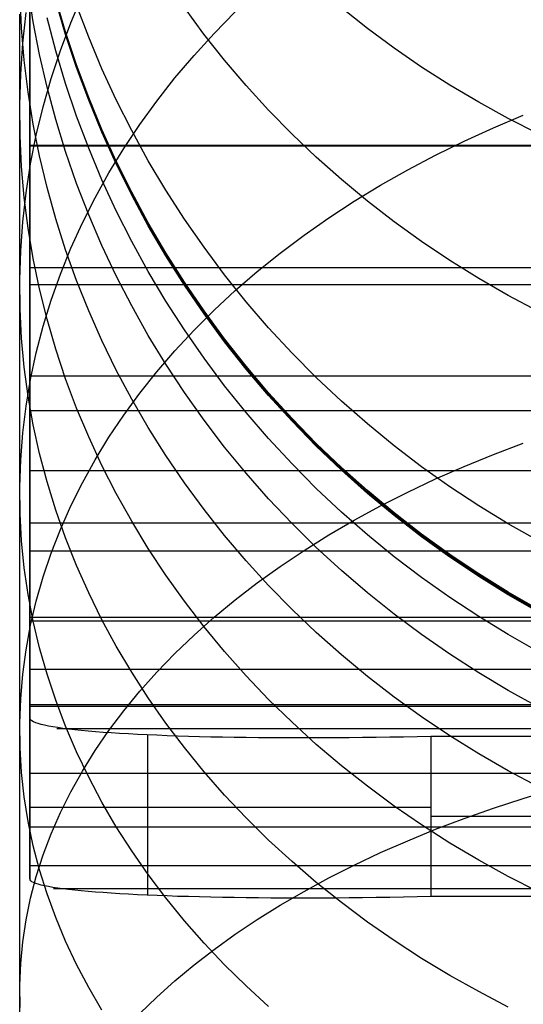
# Model space of a CAD drawing. Header units: millimetres. Extents: x -9 to 331, y -124 to 233.
# Tile 27 of 76: x -9 to -3, y 32 to 44. Entities that reach past the tile are written whole.
import ezdxf

# ---------------------------------------------------------------- set-up
doc = ezdxf.new("R2010")
doc.units = ezdxf.units.MM
doc.layers.add('Up Step Stool_Ferm Living', color=7, linetype='Continuous', true_color=0x000000)

msp = doc.modelspace()

# ---------------------------------------------------------------- linework, layer by layer
at = {"layer": 'Up Step Stool_Ferm Living'}
for p, q in [((-8.885, 43.996, 306.917), (-8.885, 45.049, 308.489)), ((-8.843, 44.139, 170.265), (-8.906, 44.552, 170.147)), ((-8.989, 44.063, 166.03), (-9.008, 44.466, 165.871)), ((-8.885, 43.339, 309.533), (-8.885, 44.485, 311.13)), ((-8.44, 44.014, 181.394), (-8.563, 44.43, 181.394)), ((-8.44, 43.996, 229.25), (-8.563, 44.412, 229.25)), ((-8.44, 43.978, 277.107), (-8.563, 44.394, 277.107)), ((-8.373, 44.127, 155.981), (-8.229, 44.47, 155.757)), ((-8.974, 43.871, 161.427), (-8.933, 44.255, 161.229)), ((-8.885, 44.265, 307.33), (-8.885, 42.594, 308.429)), ((-8.152, 43.945, 285.669), (-8.303, 44.345, 285.595)), ((-6.714, 43.984, 295.41), (-6.958, 44.317, 295.278)), ((-6.587, 43.994, 149.945), (-6.324, 44.262, 149.727)), ((-4.676, 44.056, 300.975), (-4.999, 44.313, 300.842)), ((-9.012, 43.633, 163.142), (-9.012, 44.234, 164.463)), ((-8.885, 43.122, 307.407), (-8.885, 44.194, 309.011)), ((-8.764, 43.729, 170.382), (-8.843, 44.139, 170.265)), ((-8.563, 43.776, 174.265), (-8.671, 44.189, 174.189)), ((-8.503, 43.781, 156.207), (-8.373, 44.127, 155.981)), ((-8.955, 43.661, 166.189), (-8.989, 44.063, 166.03)), ((-8.303, 43.602, 181.394), (-8.44, 44.014, 181.394)), ((-4.342, 43.81, 301.102), (-4.676, 44.056, 300.975)), ((-8.885, 42.998, 305.309), (-8.885, 43.996, 306.917)), ((-8.303, 43.584, 229.25), (-8.44, 43.996, 229.25)), ((-8.303, 43.566, 277.107), (-8.44, 43.978, 277.107)), ((-7.987, 43.551, 285.742), (-8.152, 43.945, 285.669)), ((-6.837, 43.719, 150.168), (-6.587, 43.994, 149.945)), ((-6.457, 43.659, 295.538), (-6.714, 43.984, 295.41)), ((-9, 43.486, 161.626), (-8.974, 43.871, 161.427)), ((-8.618, 43.431, 156.436), (-8.503, 43.781, 156.207)), ((-8.44, 43.367, 174.341), (-8.563, 43.776, 174.265)), ((-3.999, 43.573, 301.224), (-4.342, 43.81, 301.102)), ((-8.906, 43.26, 166.348), (-8.955, 43.661, 166.189)), ((-8.671, 43.322, 170.498), (-8.764, 43.729, 170.382)), ((-7.076, 43.437, 150.396), (-6.837, 43.719, 150.168)), ((-6.188, 43.342, 295.664), (-6.457, 43.659, 295.538)), ((-9.012, 42.988, 161.842), (-9.012, 43.633, 163.142)), ((-8.152, 43.195, 181.393), (-8.303, 43.602, 181.394)), ((-8.152, 43.178, 229.25), (-8.303, 43.584, 229.25)), ((-8.152, 43.16, 277.107), (-8.303, 43.566, 277.107)), ((-7.808, 43.162, 285.814), (-7.987, 43.551, 285.742)), ((-3.647, 43.348, 301.341), (-3.999, 43.573, 301.224)), ((-9.012, 43.101, 161.825), (-9, 43.486, 161.626)), ((-8.719, 43.077, 156.667), (-8.618, 43.431, 156.436)), ((-7.301, 43.149, 150.63), (-7.076, 43.437, 150.396)), ((-8.885, 42.249, 307.897), (-8.885, 43.339, 309.533)), ((-8.563, 42.917, 170.614), (-8.671, 43.322, 170.498)), ((-8.303, 42.962, 174.415), (-8.44, 43.367, 174.341)), ((-5.907, 43.034, 295.786), (-6.188, 43.342, 295.664)), ((-3.287, 43.133, 301.452), (-3.647, 43.348, 301.341)), ((-8.843, 42.861, 166.506), (-8.906, 43.26, 166.348)), ((-7.987, 42.794, 181.393), (-8.152, 43.195, 181.393)), ((-7.987, 42.776, 229.25), (-8.152, 43.178, 229.25)), ((-7.987, 42.759, 277.107), (-8.152, 43.16, 277.107)), ((-7.615, 42.78, 285.885), (-7.808, 43.162, 285.814)), ((-7.514, 42.855, 150.868), (-7.301, 43.149, 150.63)), ((-9.008, 42.715, 162.024), (-9.012, 43.101, 161.825)), ((-8.885, 42.107, 305.767), (-8.885, 43.122, 307.407)), ((-8.805, 42.721, 156.899), (-8.719, 43.077, 156.667)), ((-5.615, 42.736, 295.904), (-5.907, 43.034, 295.786)), ((-2.918, 42.93, 301.557), (-3.287, 43.133, 301.452)), ((-9.012, 42.298, 160.565), (-9.012, 42.988, 161.842)), ((-8.885, 42.056, 303.668), (-8.885, 42.998, 305.309)), ((-8.44, 42.517, 170.728), (-8.563, 42.917, 170.614)), ((-8.152, 42.562, 174.489), (-8.303, 42.962, 174.415)), ((-3.103, 42.816, 143.834), (-2.731, 42.973, 143.677)), ((-2.542, 42.738, 301.656), (-2.918, 42.93, 301.557)), ((-8.764, 42.464, 166.663), (-8.843, 42.861, 166.506)), ((-7.808, 42.399, 181.393), (-7.987, 42.794, 181.393)), ((-7.808, 42.381, 229.25), (-7.987, 42.776, 229.25)), ((-7.713, 42.556, 151.111), (-7.514, 42.855, 150.868)), ((-7.409, 42.404, 285.955), (-7.615, 42.78, 285.885)), ((-3.468, 42.65, 144), (-3.103, 42.816, 143.834)), ((-8.989, 42.33, 162.223), (-9.008, 42.715, 162.024)), ((-8.876, 42.363, 157.134), (-8.805, 42.721, 156.899)), ((-7.808, 42.363, 277.107), (-7.987, 42.759, 277.107)), ((-5.313, 42.447, 296.018), (-5.615, 42.736, 295.904)), ((331.096, 42.594, 308.429), (-8.885, 42.594, 308.429)), ((331.096, 42.586, 304.607), (-8.885, 42.586, 304.607)), ((-8.885, 42.586, 304.607), (-8.885, 40.853, 305.607)), ((-7.987, 42.167, 174.562), (-8.152, 42.562, 174.489)), ((-7.899, 42.252, 151.358), (-7.713, 42.556, 151.111)), ((-3.824, 42.475, 144.176), (-3.468, 42.65, 144)), ((-8.671, 42.07, 166.818), (-8.764, 42.464, 166.663)), ((-8.303, 42.121, 170.842), (-8.44, 42.517, 170.728)), ((-4.999, 42.168, 296.129), (-5.313, 42.447, 296.018)), ((-4.172, 42.291, 144.359), (-3.824, 42.475, 144.176)), ((-9.012, 41.565, 159.313), (-9.012, 42.298, 160.565)), ((-8.955, 41.946, 162.422), (-8.989, 42.33, 162.223)), ((-8.933, 42.003, 157.369), (-8.876, 42.363, 157.134)), ((-7.615, 42.01, 181.393), (-7.808, 42.399, 181.393)), ((-7.615, 41.992, 229.25), (-7.808, 42.381, 229.25)), ((-7.615, 41.974, 277.107), (-7.808, 42.363, 277.107)), ((-7.19, 42.036, 286.023), (-7.409, 42.404, 285.955)), ((-4.51, 42.099, 144.551), (-4.172, 42.291, 144.359)), ((-8.885, 41.216, 306.225), (-8.885, 42.249, 307.897)), ((-8.071, 41.942, 151.609), (-7.899, 42.252, 151.358)), ((-7.808, 41.778, 174.634), (-7.987, 42.167, 174.562)), ((-4.676, 41.899, 296.235), (-4.999, 42.168, 296.129)), ((-8.885, 41.148, 304.093), (-8.885, 42.107, 305.767)), ((-8.885, 41.17, 301.995), (-8.885, 42.056, 303.668)), ((-8.563, 41.679, 166.973), (-8.671, 42.07, 166.818)), ((-8.152, 41.73, 170.953), (-8.303, 42.121, 170.842)), ((-6.958, 41.676, 286.089), (-7.19, 42.036, 286.023)), ((-4.839, 41.898, 144.752), (-4.51, 42.099, 144.551)), ((-8.974, 41.641, 157.605), (-8.933, 42.003, 157.369)), ((-8.906, 41.563, 162.62), (-8.955, 41.946, 162.422)), ((-8.229, 41.629, 151.864), (-8.071, 41.942, 151.609)), ((-7.409, 41.628, 181.393), (-7.615, 42.01, 181.393)), ((-7.409, 41.61, 229.25), (-7.615, 41.992, 229.25)), ((-7.409, 41.593, 277.107), (-7.615, 41.974, 277.107)), ((-5.157, 41.69, 144.96), (-4.839, 41.898, 144.752)), ((-4.342, 41.641, 296.337), (-4.676, 41.899, 296.235)), ((-8.44, 41.292, 167.126), (-8.563, 41.679, 166.973)), ((-7.987, 41.345, 171.064), (-8.152, 41.73, 170.953)), ((-7.615, 41.396, 174.705), (-7.808, 41.778, 174.634)), ((-6.713, 41.323, 286.155), (-6.958, 41.676, 286.089)), ((-5.465, 41.474, 145.176), (-5.157, 41.69, 144.96)), ((-9.012, 40.79, 158.086), (-9.012, 41.565, 159.313)), ((-9, 41.279, 157.842), (-8.974, 41.641, 157.605)), ((-8.843, 41.182, 162.817), (-8.906, 41.563, 162.62)), ((-8.373, 41.311, 152.121), (-8.229, 41.629, 151.864)), ((-7.19, 41.254, 181.393), (-7.409, 41.628, 181.393)), ((-7.19, 41.236, 229.25), (-7.409, 41.61, 229.25)), ((-7.19, 41.218, 277.107), (-7.409, 41.593, 277.107)), ((-3.999, 41.394, 296.435), (-4.342, 41.641, 296.337)), ((-5.763, 41.25, 145.399), (-5.465, 41.474, 145.176)), ((-8.503, 40.989, 152.382), (-8.373, 41.311, 152.121)), ((-7.808, 40.965, 171.172), (-7.987, 41.345, 171.064)), ((-7.409, 41.021, 174.774), (-7.615, 41.396, 174.705)), ((-6.457, 40.979, 286.218), (-6.713, 41.323, 286.155)), ((-3.647, 41.158, 296.529), (-3.999, 41.394, 296.435)), ((-9.012, 40.916, 158.079), (-9, 41.279, 157.842)), ((-8.885, 40.241, 304.518), (-8.885, 41.216, 306.225)), ((-8.764, 40.803, 163.013), (-8.843, 41.182, 162.817)), ((-8.303, 40.909, 167.278), (-8.44, 41.292, 167.126)), ((-6.958, 40.887, 181.393), (-7.19, 41.254, 181.393)), ((-6.958, 40.869, 229.25), (-7.19, 41.236, 229.25)), ((-6.958, 40.851, 277.107), (-7.19, 41.218, 277.107)), ((-6.049, 41.02, 145.63), (-5.763, 41.25, 145.399)), ((-8.885, 40.343, 300.293), (-8.885, 41.17, 301.995)), ((-8.885, 40.248, 302.387), (-8.885, 41.148, 304.093)), ((331.096, 41.067, 301.791), (-8.885, 41.067, 301.791)), ((-8.885, 41.067, 301.791), (-8.885, 39.28, 302.688)), ((-3.287, 40.933, 296.618), (-3.647, 41.158, 296.529)), ((-8.618, 40.665, 152.646), (-8.503, 40.989, 152.382)), ((-7.615, 40.591, 171.279), (-7.808, 40.965, 171.172)), ((-7.19, 40.652, 174.842), (-7.409, 41.021, 174.774)), ((-6.188, 40.644, 286.28), (-6.457, 40.979, 286.218)), ((-6.324, 40.782, 145.867), (-6.049, 41.02, 145.63)), ((-2.918, 40.721, 296.702), (-3.287, 40.933, 296.618)), ((-9.008, 40.552, 158.317), (-9.012, 40.916, 158.079)), ((331.096, 40.853, 305.607), (-8.885, 40.853, 305.607)), ((-8.152, 40.531, 167.427), (-8.303, 40.909, 167.278)), ((-6.713, 40.529, 181.392), (-6.958, 40.887, 181.393)), ((-6.713, 40.511, 229.25), (-6.958, 40.869, 229.25)), ((-6.713, 40.493, 277.107), (-6.958, 40.851, 277.107)), ((-9.012, 39.974, 156.886), (-9.012, 40.79, 158.086)), ((-8.671, 40.426, 163.207), (-8.764, 40.803, 163.013)), ((-6.587, 40.538, 146.111), (-6.324, 40.782, 145.867)), ((-2.542, 40.52, 296.781), (-2.918, 40.721, 296.702)), ((-8.719, 40.337, 152.912), (-8.618, 40.665, 152.646)), ((-7.409, 40.223, 171.384), (-7.615, 40.591, 171.279)), ((-6.958, 40.292, 174.908), (-7.19, 40.652, 174.842)), ((-5.907, 40.319, 286.34), (-6.188, 40.644, 286.28)), ((-8.989, 40.19, 158.554), (-9.008, 40.552, 158.317)), ((-7.987, 40.158, 167.575), (-8.152, 40.531, 167.427)), ((-6.837, 40.288, 146.362), (-6.587, 40.538, 146.111)), ((-6.457, 40.179, 181.392), (-6.713, 40.529, 181.392)), ((-6.457, 40.161, 229.25), (-6.713, 40.511, 229.25)), ((-6.457, 40.143, 277.107), (-6.713, 40.493, 277.107)), ((-8.885, 39.575, 298.563), (-8.885, 40.343, 300.293)), ((-8.805, 40.007, 153.18), (-8.719, 40.337, 152.912)), ((-8.563, 40.053, 163.4), (-8.671, 40.426, 163.207)), ((-5.615, 40.003, 286.399), (-5.907, 40.319, 286.34)), ((-8.885, 39.407, 300.65), (-8.885, 40.248, 302.387)), ((-8.885, 39.325, 302.778), (-8.885, 40.241, 304.518)), ((-7.19, 39.863, 171.487), (-7.409, 40.223, 171.384)), ((-7.076, 40.031, 146.618), (-6.837, 40.288, 146.362)), ((-6.713, 39.939, 174.974), (-6.958, 40.292, 174.908)), ((-8.955, 39.827, 158.79), (-8.989, 40.19, 158.554)), ((-7.808, 39.79, 167.72), (-7.987, 40.158, 167.575)), ((-6.188, 39.838, 181.392), (-6.457, 40.179, 181.392)), ((-6.188, 39.821, 229.249), (-6.457, 40.161, 229.25)), ((-6.188, 39.803, 277.107), (-6.457, 40.143, 277.107)), ((-9.012, 39.117, 155.715), (-9.012, 39.974, 156.886)), ((-8.876, 39.674, 153.45), (-8.805, 40.007, 153.18)), ((-8.44, 39.683, 163.591), (-8.563, 40.053, 163.4)), ((-7.301, 39.769, 146.88), (-7.076, 40.031, 146.618)), ((-5.313, 39.698, 286.455), (-5.615, 40.003, 286.399)), ((-8.906, 39.466, 159.026), (-8.955, 39.827, 158.79)), ((-6.958, 39.511, 171.588), (-7.19, 39.863, 171.487)), ((-6.457, 39.595, 175.037), (-6.713, 39.939, 174.974)), ((-5.907, 39.507, 181.392), (-6.188, 39.838, 181.392)), ((331.096, 39.715, 298.891), (-8.885, 39.715, 298.891)), ((-8.885, 39.715, 298.891), (-8.885, 37.878, 299.683)), ((-7.615, 39.429, 167.863), (-7.808, 39.79, 167.72)), ((-7.514, 39.501, 147.148), (-7.301, 39.769, 146.88)), ((-5.907, 39.489, 229.249), (-6.188, 39.821, 229.249)), ((-5.907, 39.472, 277.107), (-6.188, 39.803, 277.107)), ((-8.933, 39.34, 153.721), (-8.876, 39.674, 153.45)), ((-8.303, 39.317, 163.78), (-8.44, 39.683, 163.591)), ((-6.188, 39.26, 175.099), (-6.457, 39.595, 175.037)), ((-4.999, 39.402, 286.51), (-5.313, 39.698, 286.455)), ((-8.843, 39.107, 159.261), (-8.906, 39.466, 159.026)), ((-8.885, 38.866, 296.808), (-8.885, 39.575, 298.563)), ((-7.713, 39.229, 147.42), (-7.514, 39.501, 147.148)), ((-6.713, 39.166, 171.686), (-6.958, 39.511, 171.588)), ((-5.615, 39.186, 181.392), (-5.907, 39.507, 181.392)), ((-5.615, 39.168, 229.249), (-5.907, 39.489, 229.249)), ((-5.615, 39.151, 277.107), (-5.907, 39.472, 277.107)), ((-8.974, 39.005, 153.993), (-8.933, 39.34, 153.721)), ((-8.885, 38.626, 298.886), (-8.885, 39.407, 300.65)), ((-7.409, 39.073, 168.004), (-7.615, 39.429, 167.863)), ((-4.676, 39.118, 286.563), (-4.999, 39.402, 286.51)), ((-8.885, 38.47, 301.008), (-8.885, 39.325, 302.778)), ((331.096, 39.28, 302.688), (-8.885, 39.28, 302.688)), ((-8.152, 38.956, 163.967), (-8.303, 39.317, 163.78)), ((-7.899, 38.952, 147.697), (-7.713, 39.229, 147.42)), ((-5.907, 38.935, 175.159), (-6.188, 39.26, 175.099)), ((-9.012, 38.22, 154.574), (-9.012, 39.117, 155.715)), ((-8.764, 38.75, 159.494), (-8.843, 39.107, 159.261)), ((-6.457, 38.83, 171.782), (-6.713, 39.166, 171.686)), ((-5.313, 38.875, 181.392), (-5.615, 39.186, 181.392)), ((-5.313, 38.858, 229.249), (-5.615, 39.168, 229.249)), ((-5.313, 38.84, 277.107), (-5.615, 39.151, 277.107)), ((-4.342, 38.845, 286.613), (-4.676, 39.118, 286.563)), ((-9, 38.669, 154.266), (-8.974, 39.005, 153.993)), ((-7.19, 38.725, 168.141), (-7.409, 39.073, 168.004)), ((-8.885, 38.219, 295.029), (-8.885, 38.866, 296.808)), ((-7.987, 38.599, 164.151), (-8.152, 38.956, 163.967)), ((-8.071, 38.67, 147.979), (-7.899, 38.952, 147.697)), ((-5.615, 38.619, 175.217), (-5.907, 38.935, 175.159)), ((-4.999, 38.575, 181.392), (-5.313, 38.875, 181.392)), ((-4.999, 38.558, 229.249), (-5.313, 38.858, 229.249)), ((-3.999, 38.584, 286.662), (-4.342, 38.845, 286.613)), ((-3.103, 38.736, 140.155), (-2.731, 38.876, 139.983)), ((-8.671, 38.395, 159.726), (-8.764, 38.75, 159.494)), ((-6.958, 38.384, 168.276), (-7.19, 38.725, 168.141)), ((-6.188, 38.503, 171.876), (-6.457, 38.83, 171.782)), ((-4.999, 38.54, 277.107), (-5.313, 38.84, 277.107)), ((-3.468, 38.588, 140.338), (-3.103, 38.736, 140.155)), ((-9.012, 38.332, 154.539), (-9, 38.669, 154.266)), ((-8.885, 37.906, 297.096), (-8.885, 38.626, 298.886)), ((-8.229, 38.384, 148.265), (-8.071, 38.67, 147.979)), ((-7.808, 38.248, 164.333), (-7.987, 38.599, 164.151)), ((-5.313, 38.314, 175.274), (-5.615, 38.619, 175.217)), ((331.096, 38.534, 295.918), (-8.885, 38.534, 295.918)), ((-8.885, 38.534, 295.918), (-8.885, 36.654, 296.602)), ((-5.907, 38.184, 171.967), (-6.188, 38.503, 171.876)), ((-4.676, 38.286, 181.392), (-4.999, 38.575, 181.392)), ((-4.676, 38.268, 229.249), (-4.999, 38.558, 229.249)), ((-4.676, 38.251, 277.107), (-4.999, 38.54, 277.107)), ((-3.647, 38.334, 286.708), (-3.999, 38.584, 286.662)), ((-3.824, 38.431, 140.53), (-3.468, 38.588, 140.338)), ((-8.885, 37.677, 299.21), (-8.885, 38.47, 301.008)), ((-8.563, 38.043, 159.956), (-8.671, 38.395, 159.726)), ((-8.373, 38.095, 148.554), (-8.229, 38.384, 148.265)), ((-6.713, 38.051, 168.408), (-6.958, 38.384, 168.276)), ((-4.172, 38.268, 140.732), (-3.824, 38.431, 140.53)), ((-9.008, 37.995, 154.812), (-9.012, 38.332, 154.539)), ((-7.615, 37.903, 164.511), (-7.808, 38.248, 164.333)), ((-4.999, 38.018, 175.328), (-5.313, 38.314, 175.274)), ((-4.342, 38.009, 181.391), (-4.676, 38.286, 181.392)), ((-4.342, 37.991, 229.249), (-4.676, 38.268, 229.249)), ((-4.342, 37.973, 277.107), (-4.676, 38.251, 277.107)), ((-4.51, 38.096, 140.943), (-4.172, 38.268, 140.732)), ((-3.287, 38.097, 286.752), (-3.647, 38.334, 286.708)), ((-9.012, 37.285, 153.464), (-9.012, 38.22, 154.574)), ((-8.885, 37.633, 293.23), (-8.885, 38.219, 295.029)), ((-5.615, 37.876, 172.055), (-5.907, 38.184, 171.967)), ((-8.989, 37.658, 155.086), (-9.008, 37.995, 154.812)), ((-8.44, 37.695, 160.184), (-8.563, 38.043, 159.956)), ((-8.503, 37.802, 148.847), (-8.373, 38.095, 148.554)), ((-6.457, 37.726, 168.537), (-6.713, 38.051, 168.408)), ((-4.676, 37.734, 175.381), (-4.999, 38.018, 175.328)), ((-4.839, 37.918, 141.163), (-4.51, 38.096, 140.943)), ((-3.999, 37.743, 181.391), (-4.342, 38.009, 181.391)), ((-3.999, 37.725, 229.249), (-4.342, 37.991, 229.249)), ((-2.918, 37.872, 286.793), (-3.287, 38.097, 286.752)), ((-8.885, 37.249, 295.283), (-8.885, 37.906, 297.096)), ((331.096, 37.878, 299.683), (-8.885, 37.878, 299.683)), ((-7.409, 37.564, 164.686), (-7.615, 37.903, 164.511)), ((-5.313, 37.577, 172.141), (-5.615, 37.876, 172.055)), ((-5.157, 37.732, 141.392), (-4.839, 37.918, 141.163)), ((-3.999, 37.707, 277.107), (-4.342, 37.973, 277.107)), ((-2.542, 37.66, 286.833), (-2.918, 37.872, 286.793)), ((-8.618, 37.506, 149.142), (-8.503, 37.802, 148.847)), ((-4.342, 37.461, 175.431), (-4.676, 37.734, 175.381)), ((-3.647, 37.489, 181.391), (-3.999, 37.743, 181.391)), ((-8.955, 37.322, 155.358), (-8.989, 37.658, 155.086)), ((-8.885, 36.946, 297.385), (-8.885, 37.677, 299.21)), ((-8.885, 37.11, 291.411), (-8.885, 37.633, 293.23)), ((-8.303, 37.35, 160.409), (-8.44, 37.695, 160.184)), ((-6.188, 37.409, 168.662), (-6.457, 37.726, 168.537)), ((-5.465, 37.539, 141.629), (-5.157, 37.732, 141.392)), ((-3.647, 37.471, 229.249), (-3.999, 37.725, 229.249)), ((-3.647, 37.453, 277.107), (-3.999, 37.707, 277.107)), ((331.096, 37.528, 292.881), (-8.885, 37.528, 292.881)), ((-8.885, 37.528, 292.881), (-8.885, 35.612, 293.454)), ((-8.719, 37.208, 149.441), (-8.618, 37.506, 149.142)), ((-7.19, 37.231, 164.858), (-7.409, 37.564, 164.686)), ((-5.763, 37.34, 141.874), (-5.465, 37.539, 141.629)), ((-4.999, 37.288, 172.223), (-5.313, 37.577, 172.141)), ((-3.287, 37.248, 181.391), (-3.647, 37.489, 181.391)), ((-5.907, 37.101, 168.784), (-6.188, 37.409, 168.662)), ((-3.999, 37.2, 175.48), (-4.342, 37.461, 175.431)), ((-3.287, 37.23, 229.249), (-3.647, 37.471, 229.249)), ((-3.287, 37.212, 277.107), (-3.647, 37.453, 277.107)), ((-9.012, 36.313, 152.387), (-9.012, 37.285, 153.464)), ((-8.906, 36.988, 155.63), (-8.955, 37.322, 155.358)), ((-8.885, 36.654, 293.448), (-8.885, 37.249, 295.283)), ((-8.152, 37.01, 160.631), (-8.303, 37.35, 160.409)), ((-6.049, 37.135, 142.127), (-5.763, 37.34, 141.874)), ((-4.676, 37.01, 172.302), (-4.999, 37.288, 172.223)), ((-2.918, 37.019, 181.391), (-3.287, 37.248, 181.391)), ((-8.805, 36.907, 149.741), (-8.719, 37.208, 149.441)), ((-6.958, 36.905, 165.027), (-7.19, 37.231, 164.858)), ((-6.324, 36.923, 142.388), (-6.049, 37.135, 142.127)), ((-3.647, 36.95, 175.526), (-3.999, 37.2, 175.48)), ((-2.918, 37.001, 229.249), (-3.287, 37.23, 229.249)), ((-2.918, 36.983, 277.107), (-3.287, 37.212, 277.107)), ((-8.885, 36.649, 289.575), (-8.885, 37.11, 291.411)), ((-7.987, 36.674, 160.851), (-8.152, 37.01, 160.631)), ((-5.615, 36.803, 168.902), (-5.907, 37.101, 168.784)), ((-4.342, 36.743, 172.379), (-4.676, 37.01, 172.302)), ((-2.542, 36.803, 181.391), (-2.918, 37.019, 181.391)), ((-2.542, 36.785, 229.249), (-2.918, 37.001, 229.249)), ((-8.843, 36.654, 155.9), (-8.906, 36.988, 155.63)), ((-8.885, 36.279, 295.536), (-8.885, 36.946, 297.385)), ((-8.876, 36.604, 150.044), (-8.805, 36.907, 149.741)), ((-6.713, 36.587, 165.191), (-6.958, 36.905, 165.027)), ((-6.587, 36.705, 142.656), (-6.324, 36.923, 142.388)), ((-3.287, 36.713, 175.569), (-3.647, 36.95, 175.526)), ((-2.542, 36.767, 277.107), (-2.918, 36.983, 277.107)), ((-5.313, 36.514, 169.016), (-5.615, 36.803, 168.902)), ((331.096, 36.7, 289.791), (-8.885, 36.7, 289.791)), ((-8.885, 36.7, 289.791), (-8.885, 34.754, 290.252)), ((331.096, 36.654, 296.602), (-8.885, 36.654, 296.602)), ((-8.885, 36.123, 291.593), (-8.885, 36.654, 293.448)), ((-8.885, 36.252, 287.725), (-8.885, 36.649, 289.575)), ((-8.764, 36.323, 156.169), (-8.843, 36.654, 155.9)), ((-7.808, 36.343, 161.067), (-7.987, 36.674, 160.851)), ((-6.837, 36.482, 142.931), (-6.587, 36.705, 142.656)), ((-3.999, 36.488, 172.452), (-4.342, 36.743, 172.379)), ((-2.918, 36.488, 175.611), (-3.287, 36.713, 175.569)), ((-8.933, 36.3, 150.348), (-8.876, 36.604, 150.044)), ((-6.457, 36.276, 165.352), (-6.713, 36.587, 165.191)), ((-4.999, 36.235, 169.126), (-5.313, 36.514, 169.016)), ((-7.076, 36.253, 143.212), (-6.837, 36.482, 142.931)), ((-3.647, 36.244, 172.522), (-3.999, 36.488, 172.452)), ((-2.542, 36.275, 175.65), (-2.918, 36.488, 175.611)), ((-9.012, 35.305, 151.343), (-9.012, 36.313, 152.387)), ((-8.974, 35.994, 150.653), (-8.933, 36.3, 150.348)), ((-8.885, 35.675, 293.666), (-8.885, 36.279, 295.536)), ((-8.671, 35.994, 156.436), (-8.764, 36.323, 156.169)), ((-7.615, 36.018, 161.28), (-7.808, 36.343, 161.067)), ((-6.188, 35.974, 165.508), (-6.457, 36.276, 165.352)), ((-8.885, 35.918, 285.862), (-8.885, 36.252, 287.725)), ((-7.301, 36.02, 143.5), (-7.076, 36.253, 143.212)), ((-4.676, 35.966, 169.233), (-4.999, 36.235, 169.126)), ((-3.287, 36.012, 172.588), (-3.647, 36.244, 172.522)), ((-8.885, 35.656, 289.721), (-8.885, 36.123, 291.593)), ((331.096, 36.052, 286.657), (-8.885, 36.052, 286.657)), ((-8.885, 36.052, 286.657), (-8.885, 34.083, 287.005)), ((-7.409, 35.698, 161.489), (-7.615, 36.018, 161.28)), ((-7.514, 35.781, 143.794), (-7.301, 36.02, 143.5)), ((-9, 35.688, 150.96), (-8.974, 35.994, 150.653)), ((-8.885, 35.649, 283.988), (-8.885, 35.918, 285.862)), ((-8.563, 35.668, 156.701), (-8.671, 35.994, 156.436)), ((-5.907, 35.679, 165.66), (-6.188, 35.974, 165.508)), ((-4.342, 35.708, 169.335), (-4.676, 35.966, 169.233)), ((-2.918, 35.792, 172.651), (-3.287, 36.012, 172.588)), ((-7.713, 35.538, 144.093), (-7.514, 35.781, 143.794)), ((-2.542, 35.584, 172.71), (-2.918, 35.792, 172.651)), ((-9.012, 35.381, 151.266), (-9, 35.688, 150.96)), ((-8.885, 35.137, 291.775), (-8.885, 35.675, 293.666)), ((-8.885, 35.254, 287.834), (-8.885, 35.656, 289.721)), ((-8.885, 35.445, 282.107), (-8.885, 35.649, 283.988)), ((-8.44, 35.344, 156.963), (-8.563, 35.668, 156.701)), ((-7.19, 35.384, 161.693), (-7.409, 35.698, 161.489)), ((-5.615, 35.394, 165.807), (-5.907, 35.679, 165.66)), ((-3.999, 35.46, 169.433), (-4.342, 35.708, 169.335)), ((331.096, 35.612, 293.454), (-8.885, 35.612, 293.454)), ((331.096, 35.589, 283.492), (-8.885, 35.589, 283.492)), ((-8.885, 35.589, 283.492), (-8.885, 33.602, 283.724)), ((-7.899, 35.291, 144.397), (-7.713, 35.538, 144.093)), ((-8.882, 35.433, 281.936), (-8.885, 35.445, 282.107)), ((-8.885, 35.445, 282.107), (-8.885, 33.437, 282.107)), ((-8.874, 35.422, 281.766), (-8.882, 35.433, 281.936)), ((-8.859, 35.41, 281.596), (-8.874, 35.422, 281.766)), ((-8.839, 35.399, 281.427), (-8.859, 35.41, 281.596)), ((-8.813, 35.388, 281.258), (-8.839, 35.399, 281.427)), ((-3.647, 35.224, 169.526), (-3.999, 35.46, 169.433)), ((-9.008, 35.074, 151.573), (-9.012, 35.381, 151.266)), ((-9.012, 34.261, 150.335), (-9.012, 35.305, 151.343)), ((-8.781, 35.378, 281.091), (-8.813, 35.388, 281.258)), ((-8.744, 35.367, 280.924), (-8.781, 35.378, 281.091)), ((-8.701, 35.357, 280.759), (-8.744, 35.367, 280.924)), ((-8.652, 35.347, 280.596), (-8.701, 35.357, 280.759)), ((-8.598, 35.337, 280.434), (-8.652, 35.347, 280.596)), ((-8.538, 35.327, 280.274), (-8.598, 35.337, 280.434)), ((330.76, 35.31, 280.305), (-8.549, 35.31, 280.305)), ((-8.473, 35.318, 280.117), (-8.538, 35.327, 280.274)), ((-8.402, 35.309, 279.961), (-8.473, 35.318, 280.117)), ((-8.303, 35.025, 157.223), (-8.44, 35.344, 156.963)), ((-8.326, 35.3, 279.808), (-8.402, 35.309, 279.961)), ((-8.245, 35.292, 279.658), (-8.326, 35.3, 279.808)), ((-8.159, 35.284, 279.511), (-8.245, 35.292, 279.658)), ((-8.068, 35.276, 279.367), (-8.159, 35.284, 279.511)), ((-8.071, 35.04, 144.706), (-7.899, 35.291, 144.397)), ((-7.972, 35.268, 279.226), (-8.068, 35.276, 279.367)), ((-6.958, 35.077, 161.894), (-7.19, 35.384, 161.693)), ((-5.313, 35.118, 165.95), (-5.615, 35.394, 165.807)), ((-8.885, 34.917, 285.935), (-8.885, 35.254, 287.834)), ((-7.871, 35.261, 279.088), (-7.972, 35.268, 279.226)), ((-7.766, 35.255, 278.953), (-7.871, 35.261, 279.088)), ((-7.656, 35.248, 278.823), (-7.766, 35.255, 278.953)), ((-7.541, 35.242, 278.696), (-7.656, 35.248, 278.823)), ((-7.422, 35.236, 278.573), (-7.541, 35.242, 278.696)), ((-7.3, 35.231, 278.455), (-7.422, 35.236, 278.573)), ((-7.42, 35.236, 278.571), (-7.42, 33.236, 278.571)), ((-7.173, 35.226, 278.34), (-7.3, 35.231, 278.455)), ((-7.042, 35.222, 278.23), (-7.173, 35.226, 278.34)), ((-6.908, 35.217, 278.125), (-7.042, 35.222, 278.23)), ((-6.77, 35.214, 278.024), (-6.908, 35.217, 278.125)), ((-6.629, 35.21, 277.928), (-6.77, 35.214, 278.024)), ((-6.484, 35.207, 277.836), (-6.629, 35.21, 277.928)), ((-6.337, 35.205, 277.75), (-6.484, 35.207, 277.836)), ((-6.187, 35.203, 277.669), (-6.337, 35.205, 277.75)), ((-6.034, 35.201, 277.593), (-6.187, 35.203, 277.669)), ((-5.878, 35.2, 277.522), (-6.034, 35.201, 277.593)), ((-5.72, 35.199, 277.457), (-5.878, 35.2, 277.522)), ((-5.56, 35.198, 277.397), (-5.72, 35.199, 277.457)), ((-5.398, 35.198, 277.342), (-5.56, 35.198, 277.397)), ((-5.235, 35.199, 277.293), (-5.398, 35.198, 277.342)), ((-5.069, 35.2, 277.25), (-5.235, 35.199, 277.293)), ((-4.903, 35.201, 277.212), (-5.069, 35.2, 277.25)), ((-4.735, 35.202, 277.18), (-4.903, 35.201, 277.212)), ((-4.566, 35.205, 277.154), (-4.735, 35.202, 277.18)), ((-4.396, 35.207, 277.133), (-4.566, 35.205, 277.154)), ((-4.226, 35.21, 277.119), (-4.396, 35.207, 277.133)), ((-4.056, 35.213, 277.11), (-4.226, 35.21, 277.119)), ((-3.885, 35.217, 277.107), (-4.056, 35.213, 277.11)), ((-3.885, 35.217, 277.107), (-3.885, 33.217, 277.107)), ((326.096, 35.217, 277.107), (-3.885, 35.217, 277.107)), ((-3.287, 35, 169.615), (-3.647, 35.224, 169.526)), ((-8.989, 34.768, 151.88), (-9.008, 35.074, 151.573)), ((-8.885, 34.664, 289.867), (-8.885, 35.137, 291.775)), ((-8.229, 34.785, 145.02), (-8.071, 35.04, 144.706)), ((-6.713, 34.777, 162.09), (-6.958, 35.077, 161.894)), ((-4.999, 34.851, 166.088), (-5.313, 35.118, 165.95)), ((-8.885, 34.646, 284.025), (-8.885, 34.917, 285.935)), ((-8.152, 34.709, 157.479), (-8.303, 35.025, 157.223)), ((-2.918, 34.787, 169.699), (-3.287, 35, 169.615)), ((-8.373, 34.527, 145.338), (-8.229, 34.785, 145.02)), ((-4.676, 34.595, 166.22), (-4.999, 34.851, 166.088)), ((-2.542, 34.586, 169.778), (-2.918, 34.787, 169.699)), ((-8.955, 34.462, 152.185), (-8.989, 34.768, 151.88)), ((331.096, 34.754, 290.252), (-8.885, 34.754, 290.252)), ((-8.885, 34.257, 287.944), (-8.885, 34.664, 289.867)), ((-7.987, 34.397, 157.732), (-8.152, 34.709, 157.479)), ((-6.457, 34.485, 162.281), (-6.713, 34.777, 162.09)), ((-8.885, 34.441, 282.107), (-8.885, 34.646, 284.025)), ((-4.342, 34.348, 166.348), (-4.676, 34.595, 166.22)), ((-2.731, 34.444, 136.748), (-2.351, 34.558, 136.572)), ((-8.906, 34.157, 152.49), (-8.955, 34.462, 152.185)), ((-8.503, 34.266, 145.659), (-8.373, 34.527, 145.338)), ((-6.188, 34.2, 162.468), (-6.457, 34.485, 162.281)), ((-3.103, 34.322, 136.934), (-2.731, 34.444, 136.748)), ((-8.882, 34.331, 281.936), (-8.885, 34.331, 282.107)), ((-8.873, 34.331, 281.765), (-8.882, 34.331, 281.936)), ((-8.859, 34.331, 281.595), (-8.873, 34.331, 281.765)), ((-8.838, 34.331, 281.426), (-8.859, 34.331, 281.595)), ((-8.812, 34.331, 281.257), (-8.838, 34.331, 281.426)), ((-8.78, 34.331, 281.089), (-8.812, 34.331, 281.257)), ((-8.743, 34.331, 280.923), (-8.78, 34.331, 281.089)), ((-8.699, 34.331, 280.758), (-8.743, 34.331, 280.923)), ((-8.65, 34.331, 280.594), (-8.699, 34.331, 280.758)), ((-8.596, 34.331, 280.432), (-8.65, 34.331, 280.594)), ((-8.536, 34.331, 280.272), (-8.596, 34.331, 280.432)), ((-8.471, 34.331, 280.115), (-8.536, 34.331, 280.272)), ((-8.4, 34.331, 279.959), (-8.471, 34.331, 280.115)), ((-8.324, 34.331, 279.806), (-8.4, 34.331, 279.959)), ((-8.243, 34.331, 279.656), (-8.324, 34.331, 279.806)), ((-8.157, 34.331, 279.509), (-8.243, 34.331, 279.656)), ((-8.066, 34.331, 279.364), (-8.157, 34.331, 279.509)), ((-7.97, 34.331, 279.223), (-8.066, 34.331, 279.364)), ((-7.808, 34.09, 157.981), (-7.987, 34.397, 157.732)), ((-7.869, 34.331, 279.085), (-7.97, 34.331, 279.223)), ((-7.763, 34.331, 278.951), (-7.869, 34.331, 279.085)), ((-7.653, 34.331, 278.821), (-7.763, 34.331, 278.951)), ((-7.539, 34.331, 278.694), (-7.653, 34.331, 278.821)), ((-7.42, 34.331, 278.571), (-7.539, 34.331, 278.694)), ((-7.298, 34.331, 278.452), (-7.42, 34.331, 278.571)), ((-7.171, 34.331, 278.338), (-7.298, 34.331, 278.452)), ((-7.04, 34.331, 278.228), (-7.171, 34.331, 278.338)), ((-6.906, 34.331, 278.123), (-7.04, 34.331, 278.228)), ((-6.768, 34.331, 278.022), (-6.906, 34.331, 278.123)), ((-6.627, 34.331, 277.926), (-6.768, 34.331, 278.022)), ((-6.483, 34.331, 277.835), (-6.627, 34.331, 277.926)), ((-6.335, 34.331, 277.748), (-6.483, 34.331, 277.835)), ((-6.185, 34.331, 277.667), (-6.335, 34.331, 277.748)), ((-6.032, 34.331, 277.591), (-6.185, 34.331, 277.667)), ((-5.877, 34.331, 277.521), (-6.032, 34.331, 277.591)), ((-5.719, 34.331, 277.455), (-5.877, 34.331, 277.521)), ((-5.559, 34.331, 277.395), (-5.719, 34.331, 277.455)), ((-5.397, 34.331, 277.341), (-5.559, 34.331, 277.395)), ((-5.234, 34.331, 277.292), (-5.397, 34.331, 277.341)), ((-5.069, 34.331, 277.249), (-5.234, 34.331, 277.292)), ((-4.902, 34.331, 277.211), (-5.069, 34.331, 277.249)), ((-4.734, 34.331, 277.179), (-4.902, 34.331, 277.211)), ((-4.566, 34.331, 277.153), (-4.734, 34.331, 277.179)), ((-4.396, 34.331, 277.133), (-4.566, 34.331, 277.153)), ((-4.226, 34.331, 277.118), (-4.396, 34.331, 277.133)), ((-3.999, 34.112, 166.47), (-4.342, 34.348, 166.348)), ((-4.055, 34.331, 277.11), (-4.226, 34.331, 277.118)), ((-3.885, 34.331, 277.107), (-4.055, 34.331, 277.11)), ((-3.468, 34.193, 137.131), (-3.103, 34.322, 136.934)), ((-9.012, 33.184, 149.362), (-9.012, 34.261, 150.335)), ((-8.885, 33.916, 286.008), (-8.885, 34.257, 287.944)), ((-8.618, 34.003, 145.984), (-8.503, 34.266, 145.659)), ((-5.907, 33.922, 162.649), (-6.188, 34.2, 162.468)), ((326.096, 34.217, 277.107), (-3.885, 34.217, 277.107)), ((-3.824, 34.058, 137.338), (-3.468, 34.193, 137.131)), ((-8.843, 33.853, 152.794), (-8.906, 34.157, 152.49)), ((331.096, 34.083, 287.005), (-8.885, 34.083, 287.005)), ((-7.615, 33.789, 158.226), (-7.808, 34.09, 157.981)), ((-4.172, 33.915, 137.555), (-3.824, 34.058, 137.338)), ((-3.647, 33.886, 166.586), (-3.999, 34.112, 166.47)), ((-8.719, 33.737, 146.311), (-8.618, 34.003, 145.984)), ((-8.885, 33.643, 284.061), (-8.885, 33.916, 286.008)), ((-8.764, 33.552, 153.095), (-8.843, 33.853, 152.794)), ((-5.615, 33.654, 162.824), (-5.907, 33.922, 162.649)), ((-4.51, 33.767, 137.783), (-4.172, 33.915, 137.555)), ((-3.287, 33.672, 166.697), (-3.647, 33.886, 166.586)), ((-8.805, 33.468, 146.641), (-8.719, 33.737, 146.311)), ((-7.409, 33.492, 158.467), (-7.615, 33.789, 158.226)), ((-4.839, 33.611, 138.02), (-4.51, 33.767, 137.783)), ((-8.885, 33.437, 282.107), (-8.885, 33.643, 284.061)), ((331.096, 33.602, 283.724), (-8.885, 33.602, 283.724)), ((-5.313, 33.393, 162.994), (-5.615, 33.654, 162.824)), ((-5.157, 33.45, 138.267), (-4.839, 33.611, 138.02)), ((-2.918, 33.469, 166.802), (-3.287, 33.672, 166.697)), ((-8.882, 33.425, 281.936), (-8.885, 33.437, 282.107)), ((-8.876, 33.199, 146.974), (-8.805, 33.468, 146.641)), ((-8.671, 33.252, 153.395), (-8.764, 33.552, 153.095)), ((-7.19, 33.201, 158.703), (-7.409, 33.492, 158.467)), ((-5.465, 33.283, 138.522), (-5.157, 33.45, 138.267)), ((-2.542, 33.277, 166.901), (-2.918, 33.469, 166.802)), ((-8.873, 33.414, 281.766), (-8.882, 33.425, 281.936)), ((-8.859, 33.404, 281.596), (-8.873, 33.414, 281.766)), ((-8.839, 33.393, 281.427), (-8.859, 33.404, 281.596)), ((-8.813, 33.382, 281.258), (-8.839, 33.393, 281.427)), ((-8.781, 33.372, 281.09), (-8.813, 33.382, 281.258)), ((-8.744, 33.362, 280.924), (-8.781, 33.372, 281.09)), ((-8.701, 33.352, 280.759), (-8.744, 33.362, 280.924)), ((-8.652, 33.342, 280.596), (-8.701, 33.352, 280.759)), ((-8.598, 33.333, 280.434), (-8.652, 33.342, 280.596)), ((-8.538, 33.323, 280.274), (-8.598, 33.333, 280.434)), ((330.803, 33.313, 280.421), (-8.592, 33.313, 280.421)), ((-8.473, 33.314, 280.116), (-8.538, 33.323, 280.274)), ((-8.402, 33.306, 279.961), (-8.473, 33.314, 280.116)), ((-4.999, 33.142, 163.159), (-5.313, 33.393, 162.994)), ((-8.933, 32.927, 147.308), (-8.876, 33.199, 146.974)), ((-8.563, 32.955, 153.692), (-8.671, 33.252, 153.395)), ((-8.326, 33.297, 279.808), (-8.402, 33.306, 279.961)), ((-8.245, 33.289, 279.658), (-8.326, 33.297, 279.808)), ((-8.159, 33.281, 279.511), (-8.245, 33.289, 279.658)), ((-8.068, 33.274, 279.366), (-8.159, 33.281, 279.511)), ((-7.972, 33.267, 279.225), (-8.068, 33.274, 279.366)), ((-7.871, 33.26, 279.087), (-7.972, 33.267, 279.225)), ((-7.765, 33.253, 278.953), (-7.871, 33.26, 279.087)), ((-7.655, 33.247, 278.823), (-7.765, 33.253, 278.953)), ((-7.541, 33.241, 278.696), (-7.655, 33.247, 278.823)), ((-7.422, 33.236, 278.573), (-7.541, 33.241, 278.696)), ((-7.299, 33.231, 278.454), (-7.422, 33.236, 278.573)), ((-7.173, 33.226, 278.34), (-7.299, 33.231, 278.454)), ((-6.958, 32.917, 158.934), (-7.19, 33.201, 158.703)), ((-7.042, 33.221, 278.23), (-7.173, 33.226, 278.34)), ((-6.908, 33.217, 278.124), (-7.042, 33.221, 278.23)), ((-6.77, 33.214, 278.023), (-6.908, 33.217, 278.124)), ((-6.629, 33.211, 277.927), (-6.77, 33.214, 278.023)), ((-6.484, 33.208, 277.836), (-6.629, 33.211, 277.927)), ((-6.337, 33.205, 277.75), (-6.484, 33.208, 277.836)), ((-6.186, 33.203, 277.669), (-6.337, 33.205, 277.75)), ((-6.033, 33.202, 277.593), (-6.186, 33.203, 277.669)), ((-5.878, 33.2, 277.522), (-6.033, 33.202, 277.593)), ((-5.72, 33.2, 277.456), (-5.878, 33.2, 277.522)), ((-5.763, 33.11, 138.787), (-5.465, 33.283, 138.522)), ((-5.56, 33.199, 277.396), (-5.72, 33.2, 277.456)), ((-5.398, 33.199, 277.342), (-5.56, 33.199, 277.396)), ((-5.235, 33.199, 277.293), (-5.398, 33.199, 277.342)), ((-5.069, 33.2, 277.249), (-5.235, 33.199, 277.293)), ((-4.903, 33.201, 277.212), (-5.069, 33.2, 277.249)), ((-4.735, 33.203, 277.18), (-4.903, 33.201, 277.212)), ((-4.566, 33.205, 277.154), (-4.735, 33.203, 277.18)), ((-4.396, 33.207, 277.133), (-4.566, 33.205, 277.154)), ((-4.226, 33.21, 277.118), (-4.396, 33.207, 277.133)), ((-4.056, 33.213, 277.11), (-4.226, 33.21, 277.118)), ((-3.885, 33.217, 277.107), (-4.056, 33.213, 277.11)), ((326.096, 33.217, 277.107), (-3.885, 33.217, 277.107)), ((-9.012, 32.074, 148.427), (-9.012, 33.184, 149.362)), ((-6.049, 32.932, 139.06), (-5.763, 33.11, 138.787)), ((-4.676, 32.9, 163.317), (-4.999, 33.142, 163.159)), ((-8.44, 32.66, 153.986), (-8.563, 32.955, 153.692)), ((-8.974, 32.655, 147.643), (-8.933, 32.927, 147.308)), ((-6.713, 32.638, 159.159), (-6.958, 32.917, 158.934)), ((-6.324, 32.748, 139.341), (-6.049, 32.932, 139.06)), ((-4.342, 32.668, 163.468), (-4.676, 32.9, 163.317)), ((-6.587, 32.559, 139.63), (-6.324, 32.748, 139.341)), ((-9, 32.382, 147.979), (-8.974, 32.655, 147.643)), ((-8.303, 32.369, 154.277), (-8.44, 32.66, 153.986)), ((-6.457, 32.367, 159.38), (-6.713, 32.638, 159.159)), ((-3.999, 32.445, 163.614), (-4.342, 32.668, 163.468)), ((-6.837, 32.365, 139.926), (-6.587, 32.559, 139.63)), ((-9.012, 32.109, 148.316), (-9, 32.382, 147.979)), ((-8.152, 32.082, 154.565), (-8.303, 32.369, 154.277)), ((-7.076, 32.167, 140.229), (-6.837, 32.365, 139.926)), ((-6.188, 32.102, 159.594), (-6.457, 32.367, 159.38)), ((-3.647, 32.233, 163.753), (-3.999, 32.445, 163.614)), ((-3.287, 32.031, 163.885), (-3.647, 32.233, 163.753)), ((-9.008, 31.835, 148.653), (-9.012, 32.109, 148.316)), ((-7.987, 31.798, 154.848), (-8.152, 32.082, 154.565)), ((-7.301, 31.964, 140.54), (-7.076, 32.167, 140.229)), ((-5.907, 31.845, 159.803), (-6.188, 32.102, 159.594)), ((-9.012, 30.933, 147.531), (-9.012, 32.074, 148.427)), ((-7.514, 31.757, 140.856), (-7.301, 31.964, 140.54)), ((-2.918, 31.839, 164.01), (-3.287, 32.031, 163.885))]:
    msp.add_line(p, q, dxfattribs=at)

doc.saveas('drawing.dxf')
